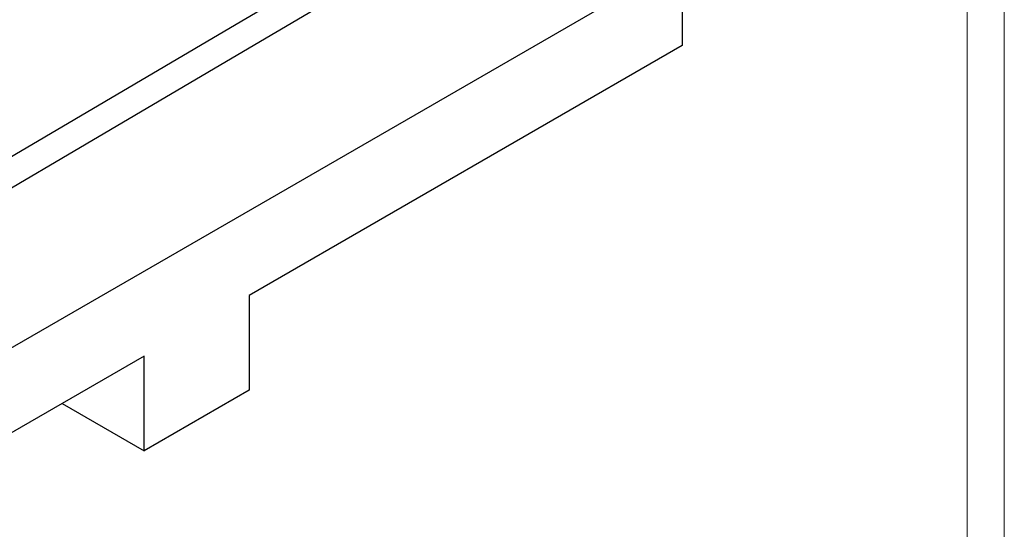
# Model space of a CAD drawing. Header units: millimetres. Extents: x 0 to 844, y 0 to 663.
# Tile 56 of 87: x 709 to 841, y 122 to 190. Entities that reach past the tile are written whole.
import ezdxf

# ---------------------------------------------------------------- set-up
doc = ezdxf.new("R2010")
doc.units = ezdxf.units.MM
doc.layers.add('TRAIT-FORT', color=4, linetype='Continuous', lineweight=25)

msp = doc.modelspace()

# ---------------------------------------------------------------- linework, layer by layer
at = {"color": 7, "linetype": 'Continuous', "lineweight": 18}
for p, q in [((841, 594), (841, 0)), ((836, 589), (836, 5))]:
    msp.add_line(p, q, dxfattribs=at)
at = {"layer": 'TRAIT-FORT', "color": 4, "linetype": 'Continuous', "lineweight": 25}
for p, q in [((689.6602, 135.8445), (797.6721, 198.1984)), ((797.6721, 198.1984), (797.6721, 186.7668)), ((797.6721, 186.7668), (739.3852, 153.1185)), ((739.3852, 153.1185), (739.3852, 140.398)), ((725.2431, 144.9545), (689.6602, 124.4129)), ((725.2431, 132.2339), (725.2431, 144.9545)), ((739.3852, 140.398), (725.2431, 132.2339)), ((714.2256, 138.5942), (725.2431, 132.2339))]:
    msp.add_line(p, q, dxfattribs=at)
at = {"layer": 'TRAIT-FORT', "color": 4, "linetype": 'Continuous', "lineweight": 25, "flags": 128}
for points in [[(685.4103, 154.6749), (737.1085, 185.1166), (788.434, 215.3389)], [(748.6919, 196.1177), (736.1122, 188.7103), (683.6011, 157.7899)]]:
    msp.add_lwpolyline(points, dxfattribs=at)

doc.saveas('drawing.dxf')
